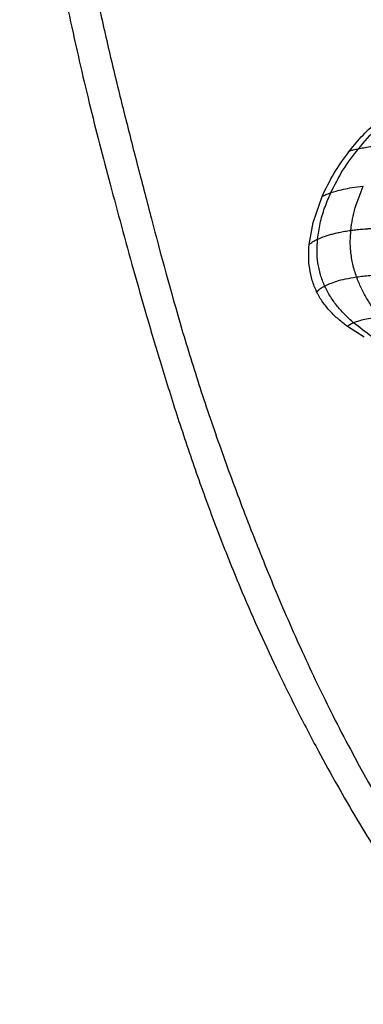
# Paper-space layout '_Left' of a CAD drawing. Header units: millimetres. Extents: x -619 to 152, y 0 to 682.
# Tile 2 of 8: x -619 to -521, y 242 to 522. Entities that reach past the tile are written whole.
import ezdxf

# ---------------------------------------------------------------- set-up
doc = ezdxf.new("R2010")
doc.units = ezdxf.units.MM

psp = doc.layouts.new('_Left')

# ---------------------------------------------------------------- linework, layer by layer
at = {"color": 7, "linetype": 'Continuous', "lineweight": 25}
for p, q in [((-535.31, 464.63), (-532.71, 472.09)), ((-536.42, 458.37), (-535.31, 464.63)), ((-520.74, 431.97), (-525.5, 435.04))]:
    psp.add_line(p, q, dxfattribs=at)
for points, knots in [([(-576.81, 681.73), (-576.81, 681.73), (-576.81, 681.73), (-576.82, 681.73), (-576.86, 681.73), (-576.93, 681.73), (-577.03, 681.73), (-577.16, 681.74), (-577.31, 681.74), (-577.49, 681.75), (-577.69, 681.75), (-577.93, 681.76), (-578.22, 681.76), (-578.57, 681.76), (-579, 681.76), (-579.48, 681.76), (-580.01, 681.75), (-580.59, 681.74), (-581.14, 681.72), (-581.66, 681.69), (-581.93, 681.67), (-582.13, 681.66), (-582.33, 681.64), (-582.6, 681.62), (-583.16, 681.57), (-583.87, 681.49), (-584.7, 681.38), (-585.57, 681.24), (-586.7, 681.01), (-588.03, 680.69), (-589.55, 680.21), (-591.1, 679.62), (-592.67, 678.9), (-594.19, 678.09), (-595.68, 677.19), (-597.06, 676.26), (-598.36, 675.31), (-599.54, 674.39), (-600.58, 673.53), (-601.61, 672.63), (-602.64, 671.69), (-603.64, 670.72), (-604.98, 669.36), (-606.6, 667.6), (-608.32, 665.54), (-610.1, 663.19), (-611.83, 660.59), (-613.41, 657.77), (-614.74, 654.9), (-615.86, 651.93), (-616.79, 648.78), (-617.63, 644.98), (-618.32, 640.31), (-618.79, 634.53), (-618.99, 628.23), (-618.89, 621.35), (-618.52, 613.8), (-617.83, 605.06), (-616.8, 595.04), (-615.4, 583.81), (-613.72, 571.97), (-611.78, 559.8), (-609.62, 547.56), (-607.29, 535.44), (-604.75, 523.18), (-602.04, 510.96), (-599.17, 498.85), (-596.22, 487.13), (-593.14, 475.44), (-589.9, 463.43), (-586.46, 450.92), (-582.62, 437.43), (-578.33, 423.03), (-573.53, 407.79), (-568.27, 392.23), (-562.5, 376.45), (-556.76, 362.09), (-551.15, 349.15), (-545.8, 337.58), (-540, 325.8), (-534.16, 314.63), (-528.39, 304.15), (-522.83, 294.54), (-517.12, 285.19), (-511.33, 276.31), (-505.84, 268.51), (-500.71, 261.82), (-495.92, 256.18), (-491.1, 251.1), (-486.18, 246.58), (-482.47, 243.5), (-480.4, 242.07), (-480, 241.79)], [0, 0, 0, 0, 0.001827, 0.025075, 0.046815, 0.067007, 0.085631, 0.102682, 0.116826, 0.129697, 0.141321, 0.151732, 0.160968, 0.170927, 0.179202, 0.18588, 0.19104, 0.194759, 0.197123, 0.197878, 0.198184, 0.198464, 0.19874, 0.199031, 0.199714, 0.201669, 0.204485, 0.208114, 0.212473, 0.220711, 0.230066, 0.239937, 0.249618, 0.258342, 0.264565, 0.269862, 0.274307, 0.277148, 0.279636, 0.281853, 0.283895, 0.285866, 0.28786, 0.292163, 0.297103, 0.30268, 0.310859, 0.319472, 0.328076, 0.336265, 0.343857, 0.350965, 0.361015, 0.37074, 0.380545, 0.390793, 0.401788, 0.413778, 0.428895, 0.445326, 0.462701, 0.480625, 0.498708, 0.516667, 0.534262, 0.55323, 0.571199, 0.588543, 0.605834, 0.623654, 0.642343, 0.661892, 0.684364, 0.707751, 0.731863, 0.756494, 0.78148, 0.799503, 0.81789, 0.836779, 0.856314, 0.872359, 0.888507, 0.904512, 0.920159, 0.935288, 0.947449, 0.959357, 0.971344, 0.983758, 0.996867, 1, 1, 1, 1]), ([(-455.9, 520.06), (-455.93, 520.15), (-457.56, 524.29), (-460.9, 532.44), (-466.09, 544.65), (-471.55, 556.82), (-477.33, 569.1), (-483.39, 581.44), (-489.83, 594.04), (-496.54, 606.67), (-503.4, 618.99), (-510.05, 630.29), (-516.3, 640.21), (-522.09, 648.6), (-527.64, 655.75), (-532.95, 661.78), (-536.67, 665.14), (-538.42, 666.73)], [0, 0, 0, 0, 0.001805, 0.07869, 0.156083, 0.236858, 0.315103, 0.396619, 0.480511, 0.565749, 0.650064, 0.730523, 0.797869, 0.857957, 0.911102, 0.958142, 1, 1, 1, 1]), ([(-538.86, 631.65), (-537.92, 629.17), (-535.94, 623.94), (-532.79, 615.74), (-529.39, 606.95), (-525.82, 597.84), (-523.14, 591.09), (-521.29, 586.44), (-520.27, 583.9), (-519.11, 581.02), (-517.95, 578.14), (-515.48, 572.03), (-511.74, 562.83), (-506.62, 550.1), (-501.62, 537.27), (-496.83, 524.23), (-493.64, 515.2), (-492.07, 510.47), (-491.91, 510)], [0, 0, 0, 0, 0.061403, 0.129327, 0.202117, 0.278055, 0.354282, 0.369249, 0.393182, 0.417042, 0.440815, 0.464488, 0.568591, 0.669219, 0.780016, 0.88519, 0.988784, 1, 1, 1, 1]), ([(-610.62, 606.95), (-610.56, 606.36), (-610.49, 605.77), (-610.35, 604.57), (-610.14, 602.76), (-609.6, 598.44), (-609.06, 594.59), (-607.93, 586.72), (-607.06, 581.26), (-605.65, 572.92), (-604.91, 568.72), (-604.01, 563.78), (-603.59, 561.49), (-603.41, 560.56), (-603.37, 560.33), (-603.36, 560.27), (-603.36, 560.26), (-603.35, 560.24), (-603.35, 560.23), (-603.34, 560.18), (-603.3, 559.96), (-603.13, 559.03), (-600.81, 546.87), (-598.3, 534.96), (-595.33, 521.69), (-594.73, 519.07), (-593.54, 513.93), (-592.94, 511.4), (-591.17, 503.97), (-589.99, 499.18), (-587.61, 489.71), (-586.41, 485.02), (-584.56, 477.89), (-583.94, 475.5), (-582.67, 470.64), (-582.03, 468.18), (-578.75, 455.69), (-575.93, 445.14), (-571.89, 431.44), (-571.05, 428.67), (-569.32, 423.09), (-568.43, 420.28), (-565.66, 411.77), (-563.7, 406.02), (-559.57, 394.4), (-557.4, 388.53), (-554.02, 379.68), (-552.86, 376.71), (-551.69, 373.73), (-551.68, 373.71), (-551.67, 373.7), (-551.67, 373.68), (-551.65, 373.65), (-551.62, 373.56), (-551.56, 373.4), (-551.43, 373.08), (-551.17, 372.43), (-550.66, 371.13), (-547.84, 364.09), (-545.05, 357.39), (-539.81, 345.37), (-537.05, 339.31), (-532.63, 330.1), (-531.11, 327.01), (-527.97, 320.79), (-526.34, 317.65), (-517.97, 301.9), (-510.54, 289.21), (-501.27, 275.64), (-499.42, 273.04), (-495.74, 268.12), (-493.92, 265.81), (-488.46, 259.3), (-484.81, 255.48), (-480.97, 252.05)], [0, 0, 0, 0, 0.007812, 0.007812, 0.015625, 0.03125, 0.0625, 0.0625, 0.125, 0.125, 0.15625, 0.171875, 0.179687, 0.181641, 0.182129, 0.182251, 0.182312, 0.182312, 0.182373, 0.182373, 0.182617, 0.183594, 0.1875, 0.25, 0.25, 0.265625, 0.265625, 0.28125, 0.28125, 0.3125, 0.3125, 0.34375, 0.34375, 0.359375, 0.359375, 0.375, 0.375, 0.4375, 0.4375, 0.453125, 0.453125, 0.46875, 0.46875, 0.5, 0.5, 0.53125, 0.53125, 0.546875, 0.546936, 0.546936, 0.546997, 0.546997, 0.547119, 0.547363, 0.547852, 0.548828, 0.550781, 0.554688, 0.5625, 0.625, 0.625, 0.6875, 0.6875, 0.71875, 0.71875, 0.75, 0.75, 0.875, 0.875, 0.90625, 0.90625, 0.9375, 0.9375, 1, 1, 1, 1]), ([(-522.37, 485.7), (-520.63, 487.71), (-517.04, 491.88), (-512.95, 495.31), (-510.83, 497.08)], [0, 0, 0, 0, 0.482969, 1, 1, 1, 1]), ([(-524.92, 485.06), (-523.65, 486.6), (-521.08, 489.73), (-518.11, 492.5), (-516.6, 493.9)], [0, 0, 0, 0, 0.491122, 1, 1, 1, 1]), ([(-530.23, 473.16), (-529.13, 475.34), (-526.88, 479.8), (-523.9, 483.7), (-522.37, 485.7)], [0, 0, 0, 0, 0.486006, 1, 1, 1, 1]), ([(-524.92, 485.06), (-524.86, 485.08), (-524.76, 485.11), (-523.97, 485.35), (-522.89, 485.58), (-522.37, 485.7)], [0, 0, 0, 0, 0.342405, 0.678055, 1, 1, 1, 1]), ([(-522.37, 485.7), (-521.9, 485.79), (-520.99, 485.97), (-519.08, 486.28), (-516.85, 486.59), (-514.81, 486.79), (-513.83, 486.88)], [0, 0, 0, 0, 0.276626, 0.536758, 0.778236, 1, 1, 1, 1]), ([(-532.71, 472.09), (-531.64, 474.33), (-529.45, 478.9), (-526.45, 482.98), (-524.92, 485.06)], [0, 0, 0, 0, 0.490628, 1, 1, 1, 1]), ([(-530.23, 473.17), (-529.75, 473.32), (-528.82, 473.62), (-526.8, 474.12), (-524.37, 474.61), (-522.07, 474.9), (-520.97, 475.04)], [0, 0, 0, 0, 0.276493, 0.536285, 0.777563, 1, 1, 1, 1]), ([(-524.52, 462.41), (-524.38, 463.5), (-524.1, 465.7), (-523.03, 470.01), (-521.8, 473.02), (-520.97, 475.04)], [0, 0, 0, 0, 0.246254, 0.493747, 1, 1, 1, 1]), ([(-534.02, 459.89), (-533.81, 461.39), (-533.39, 464.43), (-532.06, 468.88), (-530.84, 471.73), (-530.23, 473.16)], [0, 0, 0, 0, 0.326627, 0.659378, 1, 1, 1, 1]), ([(-532.71, 472.09), (-532.66, 472.12), (-532.57, 472.18), (-531.83, 472.58), (-530.75, 472.97), (-530.23, 473.16)], [0, 0, 0, 0, 0.342549, 0.678295, 1, 1, 1, 1]), ([(-524.52, 462.41), (-524.51, 462.41), (-524.43, 462.42), (-524.11, 462.46), (-523.29, 462.57), (-521.91, 462.72), (-520.37, 462.85), (-519.05, 462.95), (-518.19, 463.01), (-517.3, 463.07), (-516.01, 463.14), (-514.06, 463.23), (-511.56, 463.33), (-508.91, 463.41), (-506.84, 463.45), (-505.43, 463.48), (-504.93, 463.49), (-504.66, 463.49), (-504.64, 463.49)], [0, 0, 0, 0, 0.003495, 0.017477, 0.073409, 0.185324, 0.297249, 0.353184, 0.40912, 0.437084, 0.493021, 0.604965, 0.716908, 0.828845, 0.940774, 0.968737, 0.996701, 1, 1, 1, 1]), ([(-534.02, 459.89), (-533.54, 460.1), (-532.62, 460.51), (-530.89, 461.09), (-529.24, 461.54), (-527.86, 461.85), (-526.33, 462.15), (-525.12, 462.32), (-524.52, 462.41)], [0, 0, 0, 0, 0.275939, 0.535379, 0.658374, 0.776744, 0.890548, 1, 1, 1, 1]), ([(-522.9, 449.15), (-523.28, 450.33), (-523.85, 452.08), (-524.32, 454.57), (-524.6, 456.79), (-524.74, 459.43), (-524.59, 461.42), (-524.52, 462.41)], [0, 0, 0, 0, 0.285485, 0.422418, 0.564153, 0.782036, 1, 1, 1, 1]), ([(-534.27, 444.93), (-534.72, 446), (-535.63, 448.11), (-536.33, 451.5), (-536.63, 454.93), (-536.49, 457.22), (-536.42, 458.37)], [0, 0, 0, 0, 0.251282, 0.500374, 0.749349, 1, 1, 1, 1]), ([(-536.42, 458.37), (-536.38, 458.42), (-536.29, 458.5), (-535.59, 459.06), (-534.53, 459.62), (-534.02, 459.89)], [0, 0, 0, 0, 0.342483, 0.678222, 1, 1, 1, 1]), ([(-531.99, 446.56), (-532.42, 447.62), (-533.28, 449.73), (-533.96, 453.1), (-534.24, 456.5), (-534.09, 458.76), (-534.02, 459.89)], [0, 0, 0, 0, 0.2547563, 0.50489, 0.7525885, 1, 1, 1, 1]), ([(-531.99, 446.55), (-531.54, 446.78), (-530.66, 447.22), (-528.7, 447.92), (-526.31, 448.59), (-524.01, 448.97), (-522.9, 449.15)], [0, 0, 0, 0, 0.276452, 0.536276, 0.777612, 1, 1, 1, 1]), ([(-522.9, 449.15), (-521.69, 449.3), (-519.37, 449.59), (-514.79, 449.95), (-509.72, 450.26), (-505.94, 450.42), (-504.07, 450.5)], [0, 0, 0, 0, 0.271237, 0.523633, 0.764547, 1, 1, 1, 1]), ([(-516.28, 437.71), (-516.94, 438.56), (-518.24, 440.24), (-520.02, 443.03), (-521.63, 445.95), (-522.48, 448.09), (-522.9, 449.15)], [0, 0, 0, 0, 0.2619704, 0.5154903, 0.7610369, 1, 1, 1, 1]), ([(-533.76, 445.41), (-533.63, 445.51), (-533.37, 445.72), (-532.79, 446.11), (-532.26, 446.41), (-531.99, 446.55)], [0, 0, 0, 0, 0.341096, 0.674995, 1, 1, 1, 1]), ([(-523.76, 436.1), (-524.57, 436.83), (-526.19, 438.29), (-528.41, 440.77), (-530.43, 443.49), (-531.47, 445.53), (-531.99, 446.55)], [0, 0, 0, 0, 0.252061, 0.501989, 0.750703, 1, 1, 1, 1]), ([(-534.27, 444.93), (-534.27, 444.94), (-534.26, 444.94), (-534, 445.18), (-533.76, 445.41)], [0, 0, 0, 0, 0.075763, 1, 1, 1, 1]), ([(-525.5, 435.04), (-526.36, 435.7), (-528.1, 437.03), (-530.07, 438.95), (-531.52, 440.62), (-532.54, 441.97), (-533.48, 443.4), (-534, 444.42), (-534.27, 444.93)], [0, 0, 0, 0, 0.243936, 0.490985, 0.616064, 0.742431, 0.870339, 1, 1, 1, 1]), ([(-525.5, 435.04), (-525.47, 435.07), (-525.41, 435.13), (-524.93, 435.54), (-524.14, 435.92), (-523.76, 436.1)], [0, 0, 0, 0, 0.34272, 0.678317, 1, 1, 1, 1]), ([(-523.76, 436.1), (-523.39, 436.25), (-522.69, 436.53), (-521.09, 436.98), (-519.12, 437.39), (-517.2, 437.61), (-516.28, 437.71)], [0, 0, 0, 0, 0.276411, 0.536389, 0.777898, 1, 1, 1, 1]), ([(-513.31, 429), (-515.09, 430.01), (-518.64, 432.04), (-522.05, 434.75), (-523.76, 436.1)], [0, 0, 0, 0, 0.4999533, 1, 1, 1, 1])]:
    psp.add_open_spline(points, degree=3, knots=knots, dxfattribs=at)

doc.saveas('drawing.dxf')
